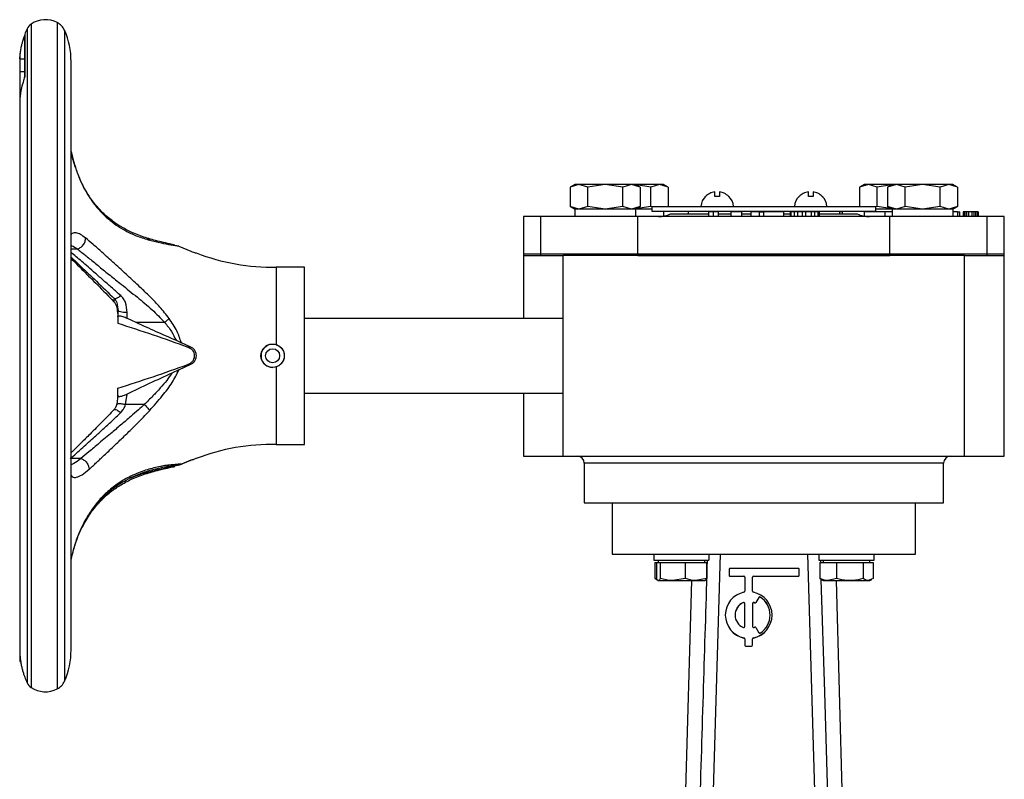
# Model space of a CAD drawing. Header units: millimetres. Extents: x 358 to 1311, y -31 to 892.
# Tile 4 of 29: x 358 to 569, y 441 to 604. Entities that reach past the tile are written whole.
import ezdxf

# ---------------------------------------------------------------- set-up
doc = ezdxf.new("R2010")
doc.units = ezdxf.units.MM

msp = doc.modelspace()

# ---------------------------------------------------------------- linework, layer by layer
at = {"color": 8, "linetype": 'Continuous', "lineweight": 25}
for p, q in [((359.65, 601.72), (359.65, 581.2)), ((360.51, 602.72), (360.51, 581.91)), ((366.13, 603.04), (366.13, 582.14)), ((367.67, 601.4), (367.67, 580.98)), ((359.65, 581.2), (359.65, 461.61)), ((360.51, 581.91), (360.51, 460.61)), ((366.13, 582.14), (366.13, 460.29)), ((367.67, 580.98), (367.67, 461.93)), ((372.84, 566), (372.93, 565.72)), ((369.09, 554.55), (370.39, 554.55)), ((379.09, 523.09), (379.06, 522.64)), ((371.19, 509.63), (369.09, 509.63)), ((517.91, 508.67), (479.04, 508.67)), ((556.04, 508.67), (517.91, 508.67)), ((384.77, 506.45), (384.06, 506.45))]:
    msp.add_line(p, q, dxfattribs=at)
at = {"color": 7, "linetype": 'Continuous', "lineweight": 25}
for p, q in [((359.15, 600.53), (359.09, 600.18)), ((359.09, 600.18), (359.09, 591.24)), ((359.15, 600.53), (359.15, 591.54)), ((358.09, 596.48), (358.09, 595.66)), ((358.09, 595.66), (358.09, 595.26)), ((358.09, 595.26), (359.09, 595.26)), ((358.09, 595.26), (358.09, 592.57)), ((369.09, 468.67), (369.09, 594.67)), ((358.09, 592.57), (358.09, 587.18)), ((358.09, 592.57), (359.09, 592.57)), ((359.09, 591.24), (359.15, 591.54)), ((359.09, 591.23), (359.09, 591.24)), ((358.09, 587.18), (358.09, 586.89)), ((358.09, 586.89), (358.09, 586.71)), ((358.09, 586.71), (358.09, 585.96)), ((358.09, 585.96), (358.09, 585.94)), ((358.09, 585.94), (358.09, 468.71)), ((477.04, 568.37), (476.03, 567.78)), ((477.91, 568.37), (476.03, 567.78)), ((476.03, 567.78), (476.03, 563.65)), ((477.91, 568.37), (477.04, 568.37)), ((479.78, 567.78), (477.91, 568.37)), ((483.54, 568.37), (477.91, 568.37)), ((483.54, 568.37), (479.78, 567.78)), ((479.78, 563.65), (479.78, 567.78)), ((487.29, 567.78), (483.54, 568.37)), ((489.17, 568.37), (483.54, 568.37)), ((489.17, 568.37), (487.29, 567.78)), ((487.29, 563.65), (487.29, 567.78)), ((491.04, 567.78), (489.17, 568.37)), ((490.04, 568.37), (489.17, 568.37)), ((491.04, 567.78), (490.04, 568.37)), ((495.17, 568.37), (490.04, 568.37)), ((493.29, 567.78), (490.22, 568.26)), ((491.04, 567.78), (491.04, 563.65)), ((495.17, 568.37), (493.29, 567.78)), ((493.29, 563.65), (493.29, 567.78)), ((497.04, 567.78), (495.17, 568.37)), ((496.04, 568.37), (495.17, 568.37)), ((497.04, 567.78), (496.04, 568.37)), ((497.04, 567.78), (497.04, 563.67)), ((539.04, 568.37), (538.03, 567.78)), ((539.91, 568.37), (538.03, 567.78)), ((538.03, 567.78), (538.03, 563.67)), ((539.91, 568.37), (539.04, 568.37)), ((541.78, 567.78), (539.91, 568.37)), ((545.04, 568.37), (539.91, 568.37)), ((544.85, 568.26), (541.78, 567.78)), ((541.78, 563.65), (541.78, 567.78)), ((545.04, 568.37), (544.03, 567.78)), ((545.91, 568.37), (544.03, 567.78)), ((544.03, 567.78), (544.03, 563.65)), ((545.91, 568.37), (545.04, 568.37)), ((547.78, 567.78), (545.91, 568.37)), ((551.54, 568.37), (545.91, 568.37)), ((551.54, 568.37), (547.78, 567.78)), ((547.78, 563.65), (547.78, 567.78)), ((555.29, 567.78), (551.54, 568.37)), ((557.17, 568.37), (551.54, 568.37)), ((557.17, 568.37), (555.29, 567.78)), ((555.29, 563.65), (555.29, 567.78)), ((559.04, 567.78), (557.17, 568.37)), ((558.04, 568.37), (557.17, 568.37)), ((559.04, 567.78), (558.04, 568.37)), ((559.04, 567.78), (559.04, 563.65)), ((505.05, 565.8), (505.02, 565.82)), ((507.02, 565.8), (507.02, 566.79)), ((508.02, 565.8), (507.02, 565.8)), ((508.02, 566.79), (508.02, 565.8)), ((525.08, 565.8), (525.05, 565.82)), ((527.05, 565.8), (527.05, 566.79)), ((528.05, 565.8), (527.05, 565.8)), ((528.05, 566.79), (528.05, 565.8)), ((476.03, 563.65), (477.04, 563.07)), ((477.91, 563.07), (476.03, 563.65)), ((479.78, 563.65), (477.91, 563.07)), ((483.54, 563.07), (479.78, 563.65)), ((487.29, 563.65), (483.54, 563.07)), ((489.17, 563.07), (487.29, 563.65)), ((491.04, 563.65), (489.17, 563.07)), ((490.04, 563.07), (491.04, 563.65)), ((493.29, 563.65), (490.04, 563.14)), ((493.54, 563.57), (493.29, 563.65)), ((493.54, 563.67), (493.54, 562.67)), ((493.54, 563.67), (541.54, 563.67)), ((541.54, 562.67), (541.54, 563.67)), ((541.78, 563.65), (541.54, 563.57)), ((545.03, 563.14), (541.78, 563.65)), ((544.03, 563.65), (545.04, 563.07)), ((545.91, 563.07), (544.03, 563.65)), ((547.78, 563.65), (545.91, 563.07)), ((551.54, 563.07), (547.78, 563.65)), ((555.29, 563.65), (551.54, 563.07)), ((557.17, 563.07), (555.29, 563.65)), ((559.04, 563.65), (557.17, 563.07)), ((558.04, 563.07), (559.04, 563.65)), ((466.04, 561.47), (466.04, 553.47)), ((469.74, 561.47), (466.04, 561.47)), ((469.74, 553.47), (469.74, 561.47)), ((490.54, 561.47), (469.74, 561.47)), ((476.99, 563.07), (476.99, 561.47)), ((490.09, 563.07), (476.99, 563.07)), ((493.54, 563.07), (490.04, 563.07)), ((490.09, 561.47), (490.09, 563.07)), ((490.54, 553.47), (490.54, 561.47)), ((544.54, 561.47), (490.54, 561.47)), ((493.54, 562.67), (541.54, 562.67)), ((496.09, 561.58), (496.09, 562.67)), ((497.53, 562.07), (505.64, 562.07)), ((501.29, 562.67), (501.29, 562.07)), ((506.69, 562.47), (505.64, 562.47)), ((505.64, 562.47), (505.64, 561.47)), ((506.69, 562.47), (506.69, 561.47)), ((507.74, 562.47), (506.69, 562.47)), ((507.74, 562.47), (507.74, 561.47)), ((507.74, 562.07), (510.45, 562.07)), ((510.45, 562.47), (510.45, 561.47)), ((511.63, 562.47), (510.45, 562.47)), ((512.81, 562.47), (511.63, 562.47)), ((512.81, 561.47), (512.81, 562.47)), ((512.81, 562.07), (514.74, 562.07)), ((514.74, 562.47), (514.74, 561.47)), ((516.49, 562.47), (514.74, 562.47)), ((516.49, 562.47), (516.49, 561.47)), ((516.49, 562.47), (517.54, 562.47)), ((521.74, 562.47), (517.54, 562.47)), ((517.54, 561.47), (517.54, 562.47)), ((521.74, 562.47), (521.74, 561.47)), ((521.74, 562.07), (523.14, 562.07)), ((523.14, 562.47), (523.14, 561.47)), ((523.31, 562.47), (523.14, 562.47)), ((523.31, 562.47), (523.31, 561.47)), ((524.01, 562.47), (523.31, 562.47)), ((524.01, 562.47), (524.01, 561.47)), ((524.71, 562.47), (524.01, 562.47)), ((524.71, 562.47), (524.71, 561.47)), ((525.76, 562.47), (524.71, 562.47)), ((525.76, 562.47), (525.76, 561.47)), ((526.46, 562.47), (525.76, 562.47)), ((526.46, 562.47), (526.46, 561.47)), ((527.69, 562.47), (526.46, 562.47)), ((527.69, 562.47), (527.69, 561.47)), ((528.39, 562.47), (527.69, 562.47)), ((528.39, 562.47), (528.39, 561.47)), ((529.09, 562.47), (528.39, 562.47)), ((529.09, 562.47), (529.09, 561.47)), ((529.26, 562.47), (529.09, 562.47)), ((529.26, 562.47), (529.26, 561.47)), ((529.44, 562.47), (529.26, 562.47)), ((529.44, 561.47), (529.44, 562.47)), ((529.44, 562.07), (537.55, 562.07)), ((533.79, 562.07), (533.79, 562.67)), ((534.3, 562.47), (533.79, 562.47)), ((534.3, 562.47), (534.3, 562.07)), ((538.99, 562.67), (538.99, 561.58)), ((539.02, 562.47), (539.02, 561.58)), ((543.54, 562.47), (539.02, 562.47)), ((545.04, 563.07), (541.54, 563.07)), ((543.54, 561.47), (543.54, 562.47)), ((544.99, 562.47), (543.54, 562.47)), ((544.54, 553.47), (544.54, 561.47)), ((565.33, 561.47), (544.54, 561.47)), ((544.99, 563.07), (544.99, 561.47)), ((558.09, 563.07), (544.99, 563.07)), ((558.09, 561.47), (558.09, 563.07)), ((559.03, 562.47), (558.09, 562.47)), ((559.03, 562.47), (559.03, 561.47)), ((559.03, 562.47), (559.53, 562.47)), ((559.53, 561.47), (559.53, 562.47)), ((560.2, 562.47), (560.2, 561.47)), ((560.28, 562.47), (560.2, 562.47)), ((560.28, 562.47), (560.28, 561.47)), ((560.61, 562.47), (560.28, 562.47)), ((560.61, 562.47), (560.61, 561.47)), ((560.95, 562.47), (560.61, 562.47)), ((560.95, 562.47), (560.95, 561.47)), ((561.36, 562.47), (560.95, 562.47)), ((561.36, 562.47), (561.36, 561.47)), ((562.11, 562.47), (561.36, 562.47)), ((562.11, 562.47), (562.11, 561.47)), ((562.53, 562.47), (562.11, 562.47)), ((562.53, 562.47), (562.53, 561.47)), ((562.86, 562.47), (562.53, 562.47)), ((562.86, 562.47), (562.86, 561.47)), ((563.2, 562.47), (562.86, 562.47)), ((563.2, 562.47), (563.2, 561.47)), ((563.36, 562.47), (563.2, 562.47)), ((563.36, 562.47), (563.36, 561.47)), ((563.45, 562.47), (563.36, 562.47)), ((563.45, 562.47), (563.45, 561.47)), ((565.33, 553.47), (565.33, 561.47)), ((569.04, 561.47), (565.33, 561.47)), ((569.04, 553.47), (569.04, 561.47)), ((392.19, 555.11), (391.33, 555.31)), ((392.19, 555.11), (394.77, 554.06)), ((466.04, 553.47), (466.04, 553.17)), ((466.04, 553.47), (469.74, 553.47)), ((466.04, 553.17), (466.04, 539.67)), ((466.04, 553.17), (469.74, 553.17)), ((469.74, 553.47), (490.54, 553.47)), ((469.74, 553.17), (469.74, 553.47)), ((469.74, 553.17), (474.54, 553.17)), ((474.54, 510.17), (474.54, 553.17)), ((560.54, 553.17), (474.54, 553.17)), ((490.54, 553.47), (544.54, 553.47)), ((490.54, 553.17), (490.54, 553.47)), ((490.54, 553.17), (544.54, 553.17)), ((544.54, 553.47), (565.33, 553.47)), ((544.54, 553.47), (544.54, 553.17)), ((560.54, 553.17), (565.33, 553.17)), ((560.54, 510.17), (560.54, 553.17)), ((565.33, 553.47), (569.04, 553.47)), ((565.33, 553.17), (565.33, 553.47)), ((565.33, 553.17), (569.04, 553.17)), ((569.04, 553.17), (569.04, 553.47)), ((569.04, 510.17), (569.04, 553.17)), ((419.09, 550.67), (413.06, 550.67)), ((413.06, 550.67), (413.06, 534.04)), ((419.09, 512.67), (419.09, 550.67)), ((378.86, 542.11), (379.06, 540.69)), ((379.09, 541.58), (379.09, 541.56)), ((379.17, 541.28), (379.09, 541.38)), ((379.09, 541.38), (379.09, 540.03)), ((381.09, 539.71), (381.09, 540.93)), ((379.09, 540.03), (379.09, 538.63)), ((381.09, 539.71), (382.99, 538.83)), ((382.99, 538.83), (389.13, 538.83)), ((474.54, 539.67), (419.09, 539.67)), ((391.58, 534.98), (392.71, 534.46)), ((394.77, 533.5), (392.71, 534.46)), ((394.77, 533.5), (394.12, 533.53)), ((392.19, 528.63), (394.77, 529.83)), ((394.77, 529.83), (394.12, 529.8)), ((392.19, 528.63), (390.66, 527.91)), ((413.06, 529.29), (413.06, 512.67)), ((379.13, 523.19), (378.86, 521.22)), ((379.09, 523.09), (379.09, 524.7)), ((380.77, 521.21), (381.09, 523.43)), ((419.09, 523.67), (474.54, 523.67)), ((466.04, 523.67), (466.04, 510.17)), ((384.77, 521.21), (380.77, 521.21)), ((413.06, 512.67), (419.09, 512.67)), ((391.58, 508.21), (392.71, 508.44)), ((392.19, 508.22), (394.77, 509.27)), ((394.77, 509.27), (392.71, 508.44)), ((394.77, 509.27), (395.3, 509.46)), ((466.04, 510.17), (474.54, 510.17)), ((474.54, 510.17), (560.54, 510.17)), ((479.04, 508.67), (479.04, 500.17)), ((556.04, 500.17), (556.04, 508.67)), ((560.54, 510.17), (569.04, 510.17)), ((390.66, 507.87), (388.45, 507.71)), ((392.19, 508.22), (390.66, 507.87)), ((479.04, 500.17), (556.04, 500.17)), ((485.04, 500.17), (485.04, 489.17)), ((550.04, 489.17), (550.04, 500.17)), ((485.04, 489.17), (550.04, 489.17)), ((493.96, 489.17), (493.96, 487.87)), ((493.96, 487.87), (505.75, 487.87)), ((494.15, 487.37), (494.15, 483.94)), ((494.15, 487.37), (494.5, 487.37)), ((494.5, 487.37), (494.5, 483.94)), ((494.5, 487.37), (494.91, 487.37)), ((494.86, 487.87), (494.86, 487.37)), ((494.91, 487.37), (495.33, 487.37)), ((495.33, 487.37), (495.33, 483.94)), ((495.33, 487.37), (498.01, 487.37)), ((498.01, 487.37), (500.69, 487.37)), ((500.69, 487.37), (500.69, 483.94)), ((500.69, 487.37), (502.96, 487.37)), ((502.96, 487.37), (505.22, 487.37)), ((504.86, 487.37), (504.86, 487.87)), ((505.22, 487.37), (505.22, 483.94)), ((505.65, 402.86), (508.21, 489.17)), ((505.75, 489.17), (505.75, 487.87)), ((526.86, 489.17), (529.43, 402.86)), ((529.32, 489.17), (529.32, 487.87)), ((529.32, 487.87), (541.12, 487.87)), ((529.5, 487.37), (529.5, 483.94)), ((529.5, 487.37), (531.29, 487.37)), ((529.72, 487.37), (529.7, 487.87)), ((530.22, 487.87), (530.22, 487.37)), ((531.29, 487.37), (533.08, 487.37)), ((533.08, 487.37), (533.08, 483.94)), ((533.08, 487.37), (535.94, 487.37)), ((535.94, 487.37), (538.79, 487.37)), ((538.79, 487.37), (538.79, 483.94)), ((538.79, 487.37), (539.86, 487.37)), ((539.86, 487.37), (540.93, 487.37)), ((540.22, 487.37), (540.22, 487.87)), ((540.93, 487.37), (540.93, 483.94)), ((541.12, 487.87), (541.12, 489.17)), ((510.1, 485.9), (510.1, 484.65)), ((524.89, 486.11), (510.31, 486.11)), ((525.1, 484.65), (525.1, 485.9)), ((494.45, 483.86), (494.15, 483.94)), ((494.15, 483.94), (494.48, 483.8)), ((494.81, 483.52), (494.86, 483.49)), ((494.91, 483.49), (498.01, 483.49)), ((500.69, 483.94), (498.01, 483.49)), ((498.01, 483.49), (502.96, 483.49)), ((499.99, 408.18), (502.08, 483.49)), ((505.22, 483.94), (502.96, 483.49)), ((502.96, 483.49), (504.86, 483.49)), ((504.86, 483.49), (504.91, 483.52)), ((510.1, 484.65), (510.1, 484.62)), ((510.31, 484.44), (513.22, 484.44)), ((510.31, 484.44), (510.31, 484.41)), ((510.31, 484.41), (513.22, 484.41)), ((513.22, 484.44), (513.22, 484.41)), ((513.43, 484.24), (513.43, 481.22)), ((515.1, 481.22), (515.1, 484.24)), ((515.31, 484.44), (524.89, 484.44)), ((515.31, 484.44), (515.31, 484.41)), ((515.31, 484.41), (524.89, 484.41)), ((524.89, 484.44), (524.89, 484.41)), ((525.1, 484.65), (525.1, 484.62)), ((529.5, 483.94), (529.83, 483.8)), ((529.79, 483.73), (530.22, 483.49)), ((530.22, 483.49), (531.29, 483.49)), ((533.08, 483.94), (531.29, 483.49)), ((531.29, 483.49), (535.94, 483.49)), ((533, 483.49), (535.09, 408.18)), ((535.94, 483.49), (539.86, 483.49)), ((540.93, 483.94), (539.86, 483.49)), ((539.86, 483.49), (540.22, 483.49)), ((540.22, 483.49), (540.64, 483.73)), ((516.45, 479.9), (515.82, 478.81)), ((516.45, 479.87), (515.82, 478.78)), ((516.45, 479.9), (516.45, 479.87)), ((516.74, 479.97), (516.74, 479.94)), ((513.14, 478.81), (513.14, 478.78)), ((513.43, 473.62), (513.43, 478.61)), ((515.1, 478.61), (515.1, 473.62)), ((515.39, 478.81), (515.39, 478.78)), ((515.55, 478.73), (515.55, 478.7)), ((515.82, 478.81), (515.82, 478.78)), ((509.27, 476.11), (509.27, 476.09)), ((519.27, 476.09), (519.27, 476.11)), ((515.82, 473.42), (516.45, 472.33)), ((513.27, 471.22), (513.27, 471.19)), ((513.43, 471.01), (513.43, 469.66)), ((515.1, 469.66), (515.1, 471.01)), ((515.27, 471.22), (515.27, 471.19)), ((358.09, 468.71), (358.09, 468.62)), ((358.09, 468.62), (358.09, 466.15)), ((513.43, 469.66), (513.43, 469.63)), ((513.64, 469.45), (514.89, 469.45)), ((513.64, 469.45), (513.64, 469.42)), ((513.64, 469.42), (514.89, 469.42)), ((514.89, 469.45), (514.89, 469.42)), ((515.1, 469.66), (515.1, 469.63)), ((358.09, 466.15), (358.29, 466.15)), ((359.15, 462.82), (359.15, 462.8))]:
    msp.add_line(p, q, dxfattribs=at)
at = {"color": 7, "linetype": 'Continuous', "lineweight": 25, "flags": 128}
msp.add_lwpolyline([(532.33, 401.6), (531.47, 430.05), (530.57, 459.61), (529.83, 483.71)], dxfattribs=at)
at = {"color": 7, "linetype": 'Continuous', "lineweight": 25}
for radius in [2.5, 1.5]:
    msp.add_circle((412.27, 531.67), radius, dxfattribs=at)
for centre, radius, start, end in [((363.59, 598.17), 5.5, 62.5058, 124.0659), ((374.77, 594.67), 16.69, 154.9881, 159.4307), ((361.89, 600.68), 2.47, 124.0659, 154.9881), ((364.56, 600.03), 3.4, 23.8062, 62.5058), ((352.4, 594.67), 16.69, 0, 23.8062), ((507.52, 563.35), 3.51, 135.3736, 174.8874), ((507.52, 563.35), 3.51, 5.1006, 44.6629), ((527.55, 563.35), 3.51, 135.3736, 174.8874), ((527.55, 563.35), 3.51, 5.1006, 44.6629), ((494.91, 567.47), 6, 270, 295.8419), ((540.16, 567.47), 6, 244.1581, 270), ((412.13, 595.7), 45.04, 248.8871, 271.1782), ((412.27, 531.66), 2.49, 106.9873, 270.1635), ((412.13, 467.63), 45.04, 88.8218, 111.1099), ((477.54, 508.67), 1.5, 0, 90), ((557.54, 508.67), 1.5, 90, 180), ((510.31, 485.9), 0.208, 89.9874, 179.9874), ((524.89, 485.9), 0.208, 0.0126, 90.0126), ((510.31, 484.65), 0.208, 180.0126, 270.0126), ((510.31, 484.62), 0.208, 180.0126, 270.0126), ((513.22, 484.24), 0.208, 0.0126, 90.0126), ((513.22, 484.21), 0.208, 0.0126, 90.0126), ((515.31, 484.24), 0.208, 89.9874, 179.9874), ((515.31, 484.21), 0.208, 89.9874, 179.9874), ((524.89, 484.65), 0.208, 269.9874, 359.9874), ((524.89, 484.62), 0.208, 269.9874, 359.9874), ((514.26, 476.11), 5, 101.5175, 258.4825), ((513.22, 481.22), 0.208, 281.5215, 359.9907), ((515.31, 481.22), 0.208, 180.0093, 258.4785), ((514.27, 476.11), 5, 281.5175, 78.4825), ((516.63, 479.79), 0.208, 57.2802, 149.9788), ((516.63, 479.76), 0.208, 57.2802, 149.9788), ((514.27, 476.11), 4.58, 302.7099, 57.2901), ((514.27, 476.08), 4.58, 0.0042, 57.2876), ((514.26, 476.11), 2.91, 112.5992, 247.4008), ((514.26, 476.08), 2.92, 112.603, 179.9936), ((513.22, 478.61), 0.208, 0.0191, 112.6241), ((513.22, 478.58), 0.208, 0.0191, 112.6241), ((515.31, 478.61), 0.208, 67.3759, 179.9809), ((515.31, 478.58), 0.208, 67.3759, 179.9809), ((514.27, 476.11), 2.92, 63.8326, 67.3891), ((514.27, 476.08), 2.92, 63.8326, 67.3891), ((515.64, 478.92), 0.208, 243.8292, 329.9793), ((515.64, 478.89), 0.208, 243.8292, 329.9793), ((514.26, 476.09), 5, 180.0101, 258.4777), ((514.27, 476.09), 5, 281.5209, 359.9913), ((513.22, 473.62), 0.208, 247.3759, 359.9809), ((515.31, 473.62), 0.208, 180.0191, 292.6241), ((514.27, 476.12), 2.92, 292.6109, 296.1674), ((515.64, 473.31), 0.208, 30.0207, 116.1708), ((513.22, 471.01), 0.208, 0.0093, 78.4785), ((513.22, 470.98), 0.208, 0.0093, 78.4785), ((515.31, 471.01), 0.208, 101.5215, 179.9907), ((515.31, 470.98), 0.208, 101.5215, 179.9907), ((516.63, 472.44), 0.208, 210.0212, 302.7198), ((352.4, 468.67), 16.69, 336.1938, 0), ((513.64, 469.66), 0.208, 180.0126, 270.0126), ((513.64, 469.63), 0.208, 180.0126, 270.0126), ((514.89, 469.66), 0.208, 269.9874, 359.9874), ((514.89, 469.63), 0.208, 269.9874, 359.9874), ((374.77, 468.67), 16.69, 200.5693, 205.0119), ((361.89, 462.65), 2.47, 205.0119, 235.9341), ((363.59, 465.17), 5.5, 235.9341, 297.4942), ((364.56, 463.3), 3.4, 297.4942, 336.1938)]:
    msp.add_arc(centre, radius, start, end, dxfattribs=at)
for points, knots in [([(358.12, 595.26), (358.12, 595.38), (358.14, 595.83), (358.22, 596.58), (358.37, 597.51), (358.55, 598.34), (358.72, 598.99), (358.87, 599.46), (358.98, 599.83), (359.05, 600.04), (359.09, 600.15)], [0, 0, 0, 0, 0.071531, 0.261323, 0.453045, 0.624802, 0.765701, 0.850296, 0.921922, 1, 1, 1, 1]), ([(359.15, 591.54), (359.15, 591.51), (359.15, 591.46), (359.12, 591.32), (359.04, 591.04), (358.79, 590.23), (358.37, 588.76), (358.07, 587.19), (358.12, 586.11), (358.14, 585.8)], [0, 0, 0, 0, 0.0201235, 0.0402114, 0.0778666, 0.1569542, 0.42731, 0.8315528, 1, 1, 1, 1]), ([(372.94, 565.9), (372.61, 566.43), (371.89, 567.57), (370.9, 569.64), (369.98, 572.1), (369.37, 574.15), (369.13, 575.28), (369.09, 575.5)], [0, 0, 0, 0, 0.192821, 0.412406, 0.659282, 0.934366, 1, 1, 1, 1]), ([(385.42, 556.85), (384.46, 557.17), (382.73, 557.75), (380.38, 558.93), (378.67, 560), (377.3, 561.03), (375.97, 562.19), (374.41, 563.82), (373.4, 565.25), (372.85, 566.03)], [0, 0, 0, 0, 0.2108787, 0.3825583, 0.5152698, 0.5989256, 0.7059056, 0.8395464, 1, 1, 1, 1]), ([(372.93, 565.72), (373.17, 565.37), (373.65, 564.65), (374.44, 563.63), (375.34, 562.6), (376.35, 561.59), (377.64, 560.47), (379.21, 559.33), (381.19, 558.19), (383.46, 557.17), (385.07, 556.69), (385.93, 556.43)], [0, 0, 0, 0, 0.069691, 0.138461, 0.215713, 0.300986, 0.385105, 0.520894, 0.653184, 0.814641, 1, 1, 1, 1]), ([(507.02, 566.79), (506.64, 566.7), (505.9, 566.53), (505.32, 566.03), (505.05, 565.8)], [0, 0, 0, 0, 0.521026, 1, 1, 1, 1]), ([(510, 565.8), (509.69, 566.05), (509.12, 566.54), (508.38, 566.71), (508.02, 566.79)], [0, 0, 0, 0, 0.521026, 1, 1, 1, 1]), ([(510.02, 565.82), (510.02, 565.82), (510.03, 565.83), (510.01, 565.81), (510, 565.8)], [0, 0, 0, 0, 0.00204, 1, 1, 1, 1]), ([(527.05, 566.79), (526.67, 566.7), (525.93, 566.53), (525.35, 566.03), (525.08, 565.8)], [0, 0, 0, 0, 0.521026, 1, 1, 1, 1]), ([(530.03, 565.8), (529.73, 566.05), (529.15, 566.54), (528.41, 566.71), (528.05, 566.79)], [0, 0, 0, 0, 0.521026, 1, 1, 1, 1]), ([(530.05, 565.82), (530.05, 565.82), (530.06, 565.83), (530.05, 565.81), (530.03, 565.8)], [0, 0, 0, 0, 0.00204, 1, 1, 1, 1]), ([(370.39, 554.55), (370.62, 554.62), (370.98, 554.74), (371.41, 555.07), (371.7, 555.39), (371.94, 555.76), (372.09, 556.15), (372.18, 556.54), (372.17, 556.78), (372.16, 556.9)], [0, 0, 0, 0, 0.233242, 0.361012, 0.492776, 0.625523, 0.756106, 0.881673, 1, 1, 1, 1]), ([(390.11, 539.64), (389.46, 540.47), (388.18, 542.12), (386.01, 544.32), (383.69, 546.55), (381.6, 548.47), (379.78, 550.13), (378.37, 551.42), (377, 552.67), (375.45, 554.06), (373.78, 555.57), (372.71, 556.45), (372.16, 556.9)], [0, 0, 0, 0, 0.111456, 0.2211697, 0.3291736, 0.4606709, 0.535108, 0.6109213, 0.6863427, 0.7629946, 0.8797974, 1, 1, 1, 1]), ([(391.34, 555.37), (390.96, 555.46), (390.12, 555.64), (388.48, 556.01), (386.86, 556.43), (385.84, 556.73), (385.36, 556.87)], [0, 0, 0, 0, 0.238889, 0.526668, 0.780328, 1, 1, 1, 1]), ([(385.93, 556.43), (386.75, 556.22), (388.33, 555.83), (390.58, 555.4), (391.65, 555.21), (392.19, 555.11)], [0, 0, 0, 0, 0.346303, 0.671894, 1, 1, 1, 1]), ([(369.09, 552.8), (369.79, 552.13), (371.43, 550.58), (374.59, 547.56), (377.09, 545.14), (378.4, 543.86)], [0, 0, 0, 0, 0.261503, 0.610989, 1, 1, 1, 1]), ([(370.39, 554.55), (370.66, 554.35), (371.2, 553.94), (372.09, 553.23), (373.05, 552.46), (374.06, 551.64), (375.14, 550.76), (376.26, 549.85), (377.42, 548.91), (378.62, 547.95), (380.55, 546.4), (383.18, 544.28), (386.39, 541.67), (388.25, 539.75), (389.13, 538.83)], [0, 0, 0, 0, 0.057782, 0.116511, 0.176285, 0.237198, 0.297066, 0.359017, 0.419504, 0.479476, 0.542882, 0.709163, 0.861603, 1, 1, 1, 1]), ([(394.77, 554.06), (394.96, 553.99), (395.33, 553.85), (395.72, 553.73), (395.93, 553.67), (395.91, 553.68), (395.91, 553.68)], [0, 0, 0, 0, 0.289106, 0.578357, 0.864656, 1, 1, 1, 1]), ([(369.09, 552.46), (369.17, 552.39), (369.95, 551.63), (371.83, 549.74), (374.83, 546.78), (377.09, 544.45), (378.27, 543.22)], [0, 0, 0, 0, 0.03108, 0.31678, 0.640579, 1, 1, 1, 1]), ([(381.09, 540.93), (381.04, 541.66), (380.96, 542.7), (380.36, 543.89), (379.94, 544.33), (379.73, 544.55)], [0, 0, 0, 0, 0.538689, 0.774233, 1, 1, 1, 1]), ([(378.27, 543.23), (378.39, 543.07), (378.65, 542.74), (378.79, 542.32), (378.86, 542.1)], [0, 0, 0, 0, 0.4694351, 1, 1, 1, 1]), ([(378.32, 543.95), (378.41, 543.84), (378.64, 543.59), (379.04, 542.71), (379.1, 541.88), (379.14, 541.26)], [0, 0, 0, 0, 0.174015, 0.391356, 1, 1, 1, 1]), ([(379.09, 540.03), (379.11, 540.09), (379.14, 540.2), (379.45, 540.24), (379.89, 540.17), (380.39, 540.01), (380.8, 539.84), (381.03, 539.73), (381.09, 539.71)], [0, 0, 0, 0, 0.2063661, 0.4138368, 0.5973621, 0.7658135, 0.9441769, 1, 1, 1, 1]), ([(379.09, 538.63), (381.61, 537.82), (386.66, 536.19), (391.63, 534.42), (394.12, 533.53)], [0, 0, 0, 0, 0.499797, 1, 1, 1, 1]), ([(382.99, 538.83), (384.41, 538.18), (387.27, 536.88), (390.14, 535.61), (391.58, 534.98)], [0, 0, 0, 0, 0.499897, 1, 1, 1, 1]), ([(389.13, 538.83), (389.3, 538.96), (389.66, 539.24), (389.95, 539.5), (390.11, 539.64)], [0, 0, 0, 0, 0.478701, 1, 1, 1, 1]), ([(389.13, 538.83), (389.65, 538.19), (390.6, 536.99), (391.27, 535.61), (391.58, 534.98)], [0, 0, 0, 0, 0.538526, 1, 1, 1, 1]), ([(392.71, 534.46), (392.42, 535.31), (391.8, 537.16), (390.7, 538.77), (390.11, 539.64)], [0, 0, 0, 0, 0.462276, 1, 1, 1, 1]), ([(413.06, 534.04), (413.32, 533.92), (413.83, 533.7), (414.41, 533.05), (414.75, 532.27), (414.81, 531.42), (414.59, 530.6), (414.11, 529.9), (413.55, 529.48), (413.17, 529.33), (413.06, 529.29)], [0, 0, 0, 0, 0.1347561, 0.269491, 0.4045562, 0.5388718, 0.6723314, 0.8061427, 0.9409719, 1, 1, 1, 1]), ([(394.12, 533.53), (394.32, 533.44), (394.61, 533.31), (394.84, 533.12), (394.9, 533.06)], [0, 0, 0, 0, 0.70448, 1, 1, 1, 1]), ([(394.77, 529.83), (394.96, 529.94), (395.33, 530.15), (395.73, 530.7), (395.95, 531.34), (395.94, 532.02), (395.72, 532.66), (395.32, 533.19), (394.95, 533.4), (394.77, 533.5)], [0, 0, 0, 0, 0.144553, 0.289179, 0.432328, 0.574993, 0.717626, 0.860285, 1, 1, 1, 1]), ([(394.9, 530.27), (395.05, 530.41), (395.31, 530.68), (395.53, 531.23), (395.59, 531.77), (395.47, 532.28), (395.24, 532.72), (395.02, 532.95), (394.9, 533.06)], [0, 0, 0, 0, 0.202683, 0.368892, 0.5359864, 0.683542, 0.8354908, 1, 1, 1, 1]), ([(379.09, 524.7), (381.61, 525.51), (386.66, 527.14), (391.63, 528.91), (394.12, 529.8)], [0, 0, 0, 0, 0.499797, 1, 1, 1, 1]), ([(394.12, 529.8), (394.32, 529.89), (394.61, 530.02), (394.84, 530.21), (394.9, 530.27)], [0, 0, 0, 0, 0.704482, 1, 1, 1, 1]), ([(390.66, 527.91), (389.05, 527.18), (385.84, 525.72), (382.67, 524.19), (381.09, 523.43)], [0, 0, 0, 0, 0.4998024, 1, 1, 1, 1]), ([(390.66, 527.91), (390.3, 527.39), (389.55, 526.29), (388.16, 524.69), (386.55, 522.97), (385.38, 521.82), (384.77, 521.21)], [0, 0, 0, 0, 0.20957, 0.445342, 0.708554, 1, 1, 1, 1]), ([(385.93, 519.95), (386.84, 520.98), (388.53, 522.89), (390.74, 525.73), (391.74, 527.71), (392.19, 528.63)], [0, 0, 0, 0, 0.384744, 0.716752, 1, 1, 1, 1]), ([(381.09, 523.43), (380.89, 523.33), (380.48, 523.15), (379.9, 522.95), (379.48, 522.88), (379.22, 522.89), (379.17, 522.96), (379.15, 522.99)], [0, 0, 0, 0, 0.230986, 0.463497, 0.663654, 0.843511, 1, 1, 1, 1]), ([(384.77, 521.21), (384.35, 520.83), (383.39, 519.94), (381.76, 518.54), (379.87, 516.93), (377.57, 515), (375.19, 512.99), (372.95, 511.1), (371.75, 510.1), (371.19, 509.63)], [0, 0, 0, 0, 0.085778, 0.197118, 0.327791, 0.471739, 0.674972, 0.847638, 1, 1, 1, 1]), ([(378.86, 521.23), (378.79, 521.01), (378.65, 520.59), (378.39, 520.26), (378.27, 520.1)], [0, 0, 0, 0, 0.530565, 1, 1, 1, 1]), ([(379.11, 523.03), (379.1, 523.03), (379.08, 523.04), (379.09, 523.07), (379.09, 523.09)], [0, 0, 0, 0, 0.2613794, 1, 1, 1, 1]), ([(379.73, 519.48), (379.95, 519.73), (380.41, 520.24), (380.65, 520.88), (380.77, 521.21)], [0, 0, 0, 0, 0.483828, 1, 1, 1, 1]), ([(384.77, 521.21), (384.88, 521.11), (385.1, 520.9), (385.42, 520.57), (385.71, 520.24), (385.86, 520.05), (385.93, 519.95)], [0, 0, 0, 0, 0.246673, 0.500004, 0.753332, 1, 1, 1, 1]), ([(368.9, 509.63), (369.32, 510), (370.18, 510.74), (371.5, 511.93), (372.83, 513.13), (374.26, 514.42), (375.93, 515.93), (377.81, 517.65), (379.09, 518.87), (379.73, 519.48)], [0, 0, 0, 0, 0.140909, 0.286789, 0.400573, 0.520379, 0.676506, 0.838448, 1, 1, 1, 1]), ([(378.27, 520.11), (377.47, 519.27), (375.73, 517.45), (373.34, 515.08), (371.17, 512.92), (369.8, 511.56), (369.16, 510.94), (369.09, 510.87)], [0, 0, 0, 0, 0.245408, 0.530454, 0.742068, 0.970403, 1, 1, 1, 1]), ([(372.93, 507.33), (373.13, 507.52), (373.53, 507.88), (374.17, 508.46), (374.83, 509.07), (375.87, 510.05), (377.35, 511.44), (379.28, 513.28), (381.23, 515.15), (382.99, 516.88), (384.57, 518.47), (385.48, 519.46), (385.93, 519.95)], [0, 0, 0, 0, 0.058845, 0.116977, 0.174513, 0.231555, 0.381349, 0.527413, 0.666594, 0.801176, 0.902778, 1, 1, 1, 1]), ([(371.19, 509.63), (371.41, 509.54), (371.76, 509.41), (372.17, 509.06), (372.45, 508.75), (372.68, 508.39), (372.89, 507.91), (372.91, 507.56), (372.93, 507.33)], [0, 0, 0, 0, 0.238838, 0.367962, 0.5, 0.632038, 0.761162, 1, 1, 1, 1]), ([(392.71, 508.44), (392.42, 508.43), (391.8, 508.41), (390.7, 508.3), (390.11, 508.24)], [0, 0, 0, 0, 0.464477, 1, 1, 1, 1]), ([(395.91, 509.65), (395.91, 509.65), (395.92, 509.66), (395.71, 509.6), (395.32, 509.47), (394.95, 509.34), (394.77, 509.27)], [0, 0, 0, 0, 0.150033, 0.435285, 0.720588, 1, 1, 1, 1]), ([(371.18, 494.34), (371.5, 494.95), (372.07, 496.09), (372.97, 497.51), (373.73, 498.58), (374.32, 499.32), (374.78, 499.85), (375.25, 500.37), (375.88, 501.02), (376.76, 501.84), (378.08, 502.92), (379.95, 504.17), (382.49, 505.49), (384.34, 506.12), (385.35, 506.46)], [0, 0, 0, 0, 0.091981, 0.170063, 0.231785, 0.277156, 0.306203, 0.336514, 0.382808, 0.44511, 0.52348, 0.65315, 0.811932, 1, 1, 1, 1]), ([(372.12, 496.28), (372.72, 497.25), (373.79, 499), (375.48, 500.93), (376.8, 502.19), (377.82, 503.02), (378.66, 503.64), (379.65, 504.32), (381.08, 505.16), (382.89, 506.03), (385.01, 506.84), (387.34, 507.54), (388.85, 507.81), (389.67, 507.96)], [0, 0, 0, 0, 0.1356532, 0.2429677, 0.3221539, 0.3738175, 0.4179997, 0.4641665, 0.5388742, 0.6479459, 0.7454425, 0.8628632, 1, 1, 1, 1]), ([(390.11, 508.24), (389.71, 508.19), (388.89, 508.09), (387.52, 507.81), (386.11, 507.46), (384.65, 507.01), (383.11, 506.43), (381.63, 505.75), (380.24, 504.99), (378.99, 504.19), (377.8, 503.31), (376.66, 502.33), (375.29, 500.98), (373.73, 499.12), (372.69, 497.4), (372.16, 496.53)], [0, 0, 0, 0, 0.0706047, 0.143458, 0.2165247, 0.286811, 0.3635979, 0.4466031, 0.5115943, 0.5778638, 0.6427516, 0.7059366, 0.770244, 0.883507, 1, 1, 1, 1]), ([(390.66, 507.87), (390.25, 507.79), (389.43, 507.62), (388, 507.3), (386.43, 506.92), (385.34, 506.62), (384.77, 506.45)], [0, 0, 0, 0, 0.2384244, 0.4806035, 0.7269634, 1, 1, 1, 1]), ([(385.36, 506.46), (385.84, 506.6), (386.86, 506.9), (388.48, 507.32), (390.12, 507.69), (390.96, 507.87), (391.34, 507.96)], [0, 0, 0, 0, 0.219672, 0.473332, 0.761111, 1, 1, 1, 1]), ([(389.52, 507.94), (390.1, 508.02), (391.07, 508.17), (391.64, 508.21), (391.86, 508.23)], [0, 0, 0, 0, 0.596565, 1, 1, 1, 1]), ([(369.09, 488.06), (369.31, 488.95), (369.78, 490.83), (370.8, 493.72), (371.73, 495.5), (372.2, 496.41)], [0, 0, 0, 0, 0.306172, 0.648407, 1, 1, 1, 1]), ([(505.37, 487.87), (505.11, 479.34), (504.58, 461.84), (503.7, 433.09), (503.09, 412.86), (502.75, 401.6)], [0, 0, 0, 0, 0.296648, 0.608364, 1, 1, 1, 1]), ([(494.91, 483.49), (494.8, 483.55), (494.66, 483.62), (494.52, 483.88), (494.5, 483.94)], [0, 0, 0, 0, 0.788999, 1, 1, 1, 1]), ([(495.33, 483.94), (495.22, 483.75), (495.09, 483.52), (494.94, 483.5), (494.91, 483.49)], [0, 0, 0, 0, 0.768151, 1, 1, 1, 1]), ([(498.01, 483.49), (497.95, 483.49), (497.04, 483.5), (496.15, 483.73), (495.33, 483.94)], [0, 0, 0, 0, 0.070201, 1, 1, 1, 1]), ([(502.96, 483.49), (502.9, 483.49), (502.14, 483.5), (501.39, 483.73), (500.69, 483.94)], [0, 0, 0, 0, 0.070201, 1, 1, 1, 1]), ([(504.81, 483.49), (504.84, 483.5), (504.98, 483.52), (505.12, 483.75), (505.22, 483.94)], [0, 0, 0, 0, 0.231849, 1, 1, 1, 1]), ([(531.29, 483.49), (531.25, 483.49), (530.64, 483.5), (530.05, 483.73), (529.5, 483.94)], [0, 0, 0, 0, 0.070201, 1, 1, 1, 1]), ([(535.94, 483.49), (535.17, 483.55), (534.21, 483.62), (533.28, 483.88), (533.08, 483.94)], [0, 0, 0, 0, 0.788999, 1, 1, 1, 1]), ([(538.79, 483.94), (538.07, 483.75), (537.13, 483.52), (536.16, 483.5), (535.94, 483.49)], [0, 0, 0, 0, 0.7681507, 1, 1, 1, 1]), ([(539.86, 483.49), (539.84, 483.49), (539.47, 483.5), (539.12, 483.73), (538.79, 483.94)], [0, 0, 0, 0, 0.070201, 1, 1, 1, 1]), ([(358.09, 468.81), (358.09, 468.77), (358.07, 468.33), (358.12, 467.57), (358.22, 466.53), (358.37, 465.61), (358.55, 464.77), (358.72, 464.13), (358.87, 463.66), (358.98, 463.3), (359.08, 463.03), (359.13, 462.88), (359.15, 462.83), (359.15, 462.82), (359.15, 462.82)], [0, 0, 0, 0, 0.018526, 0.205262, 0.355095, 0.506453, 0.642048, 0.753283, 0.820066, 0.876612, 0.938252, 0.969047, 0.984577, 1, 1, 1, 1])]:
    msp.add_open_spline(points, degree=3, knots=knots, dxfattribs=at)
at = {"color": 8, "linetype": 'Continuous', "lineweight": 25}
for points, knots in [([(369.09, 575.46), (369.09, 575.45), (369.25, 574.64), (369.72, 572.94), (370.43, 570.75), (371.21, 568.87), (371.99, 567.25), (372.6, 566.25), (372.93, 565.72)], [0, 0, 0, 0, 0.001264, 0.242136, 0.48365, 0.640759, 0.813295, 1, 1, 1, 1]), ([(372.16, 556.9), (371.8, 557.17), (371.06, 557.73), (370.28, 558.03), (369.72, 558.04), (369.35, 557.91), (369.17, 557.72), (369.09, 557.64)], [0, 0, 0, 0, 0.271915, 0.551104, 0.720289, 0.884147, 1, 1, 1, 1]), ([(369.09, 555.31), (369.15, 555.29), (369.52, 555.16), (369.99, 554.83), (370.39, 554.55)], [0, 0, 0, 0, 0.161699, 1, 1, 1, 1]), ([(385.34, 556.86), (385.36, 556.86), (385.5, 556.84), (385.71, 556.7), (385.86, 556.52), (385.93, 556.43)], [0, 0, 0, 0, 0.112769, 0.562292, 1, 1, 1, 1]), ([(379.73, 544.55), (379.13, 545.08), (377.91, 546.17), (376.09, 547.75), (374.34, 549.28), (372.32, 551.03), (370.51, 552.61), (369.44, 553.48), (369.09, 553.77)], [0, 0, 0, 0, 0.152051, 0.308377, 0.468194, 0.61647, 0.873265, 1, 1, 1, 1]), ([(379.73, 544.55), (379.62, 544.46), (379.39, 544.27), (379.05, 544.06), (378.73, 543.91), (378.47, 543.86), (378.37, 543.92), (378.33, 543.94)], [0, 0, 0, 0, 0.176364, 0.370684, 0.579134, 0.795438, 1, 1, 1, 1]), ([(378.41, 543.88), (378.36, 543.79), (378.26, 543.6), (378.21, 543.38), (378.22, 543.24), (378.27, 543.22), (378.28, 543.22)], [0, 0, 0, 0, 0.299734, 0.631573, 0.988894, 1, 1, 1, 1]), ([(378.93, 542.35), (378.9, 542.31), (378.84, 542.21), (378.86, 542.14), (378.87, 542.11)], [0, 0, 0, 0, 0.5194607, 1, 1, 1, 1]), ([(381.09, 540.93), (380.83, 540.94), (380.3, 540.95), (379.65, 541.05), (379.25, 541.17), (379.19, 541.26), (379.17, 541.28)], [0, 0, 0, 0, 0.290999, 0.581998, 0.872997, 1, 1, 1, 1]), ([(378.87, 521.22), (378.87, 521.23), (378.87, 521.28), (378.98, 521.35), (379.21, 521.41), (379.54, 521.42), (379.94, 521.39), (380.36, 521.32), (380.64, 521.25), (380.77, 521.21)], [0, 0, 0, 0, 0.023664, 0.18988, 0.361275, 0.532669, 0.698885, 0.855623, 1, 1, 1, 1]), ([(378.27, 520.11), (378.32, 520.13), (378.41, 520.19), (378.68, 520.13), (379.02, 519.98), (379.37, 519.76), (379.62, 519.57), (379.73, 519.48)], [0, 0, 0, 0, 0.210349, 0.426018, 0.633416, 0.826026, 1, 1, 1, 1]), ([(371.19, 509.63), (370.64, 509.22), (369.86, 508.63), (369.27, 508.4), (369.09, 508.33)], [0, 0, 0, 0, 0.694333, 1, 1, 1, 1]), ([(369.09, 506.11), (369.17, 505.99), (369.47, 505.56), (370.23, 505.56), (371.4, 506.05), (372.42, 506.91), (372.93, 507.33)], [0, 0, 0, 0, 0.116964, 0.408068, 0.7037, 1, 1, 1, 1]), ([(384.77, 506.45), (384.21, 506.29), (383.17, 506), (382.12, 505.58), (381.64, 505.39)], [0, 0, 0, 0, 0.534977, 1, 1, 1, 1]), ([(384.77, 506.45), (384.88, 506.43), (385.08, 506.39), (385.27, 506.45), (385.35, 506.47)], [0, 0, 0, 0, 0.5474414, 1, 1, 1, 1]), ([(389.56, 507.96), (389.58, 507.96), (389.79, 507.98), (389.96, 508.12), (390.11, 508.24)], [0, 0, 0, 0, 0.118177, 1, 1, 1, 1]), ([(372.16, 496.53), (371.72, 495.66), (370.84, 493.94), (369.86, 491.08), (369.29, 489.08), (369.1, 488.11), (369.09, 488.06)], [0, 0, 0, 0, 0.334292, 0.659918, 0.983366, 1, 1, 1, 1]), ([(372.12, 496.3), (372.14, 496.32), (372.18, 496.38), (372.17, 496.47), (372.16, 496.53)], [0, 0, 0, 0, 0.356029, 1, 1, 1, 1])]:
    msp.add_open_spline(points, degree=3, knots=knots, dxfattribs=at)

doc.saveas('drawing.dxf')
